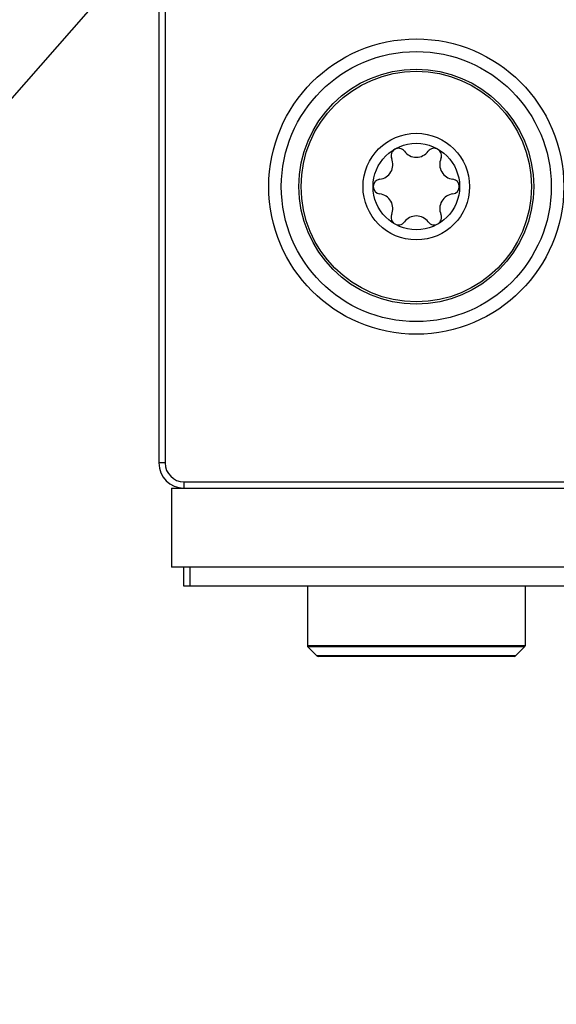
# Model space of a CAD drawing. Header units: inches. Extents: x 0 to 22, y 0 to 17.
# Tile 36 of 106: x 6.976 to 7.403, y 8.921 to 9.704. Entities that reach past the tile are written whole.
import ezdxf

# ---------------------------------------------------------------- set-up
doc = ezdxf.new("R2010")
doc.units = ezdxf.units.IN
doc.header["$LTSCALE"] = 1.21
doc.header["$MEASUREMENT"] = 0
doc.layers.get('0').update_dxf_attribs({"linetype": 'CONTINUOUS'})
for name, color, linetype in [('02___PRT_ALL_AXES', 7, 'CONTINUOUS'), ('DETAIL', 7, 'CONTINUOUS'), ('LAYER_1', 7, 'CONTINUOUS')]:
    doc.layers.add(name, color=color, linetype=linetype)
doc.styles.get("Standard").update_dxf_attribs({"font": 'txt', "width": 0.95})
doc.dimstyles.get("Standard").update_dxf_attribs({"dimtxt": 0.125, "dimasz": 0.1875, "dimexe": 0.125, "dimexo": 0.0625, "dimgap": 0.09, "dimtad": 0, "dimtih": 1, "dimtoh": 1, "dimdec": 3, "dimzin": 4, "dimdsep": 46, "dimtxsty": 'STANDARD', "dimblk": '_FILLED', "dimblk1": '_FILLED', "dimblk2": '_FILLED', "dimcen": 0.09, "dimadec": 3, "dimazin": 1, "dimtol": 1, "dimtp": 0.005, "dimtm": 0.005, "dimtfac": 1, "dimtdec": 3, "dimtofl": 0, "dimtmove": 0, "dimatfit": 3, "dimldrblk": '_FILLED', "dimfxl": 1, "dimtolj": 1, "dimtzin": 4, "dimarcsym": 0})

# ---------------------------------------------------------------- blocks, each defined once
blk = doc.blocks.new('_FILLED')
at = {"color": 0, "linetype": 'BYBLOCK'}
blk.add_solid([(0, 0), (-1, 0.1667), (-1, -0.1667)], dxfattribs=at)

msp = doc.modelspace()

# ---------------------------------------------------------------- linework, layer by layer
at = {"color": 7, "linetype": 'CONTINUOUS'}
for p, q in [((7.0868, 14.95645), (7.0868, 9.35145)), ((7.0918, 9.74845), (7.0918, 9.35145)), ((7.0918, 9.35145), (7.0868, 9.35145)), ((7.1068, 9.33645), (10.7538, 9.33645)), ((7.1068, 9.33645), (7.1068, 9.33145)), ((7.0968, 9.33145), (10.7638, 9.33145)), ((7.0968, 9.33145), (7.0968, 9.26845)), ((10.7638, 9.26845), (7.0968, 9.26845)), ((7.1068, 9.25345), (7.1068, 9.26845)), ((7.1118, 9.25345), (7.1118, 9.26845)), ((10.7538, 9.25345), (7.1068, 9.25345)), ((7.20519, 9.25345), (7.20519, 9.20592)), ((7.37842, 9.25345), (7.37842, 9.20592)), ((7.37842, 9.20592), (7.20519, 9.20592)), ((7.20554, 9.20508), (7.21272, 9.1979)), ((7.37807, 9.20508), (7.20554, 9.20508)), ((7.37807, 9.20508), (7.37089, 9.1979)), ((7.37089, 9.1979), (7.21272, 9.1979)), ((7.37005, 9.19755), (7.21355, 9.19755))]:
    msp.add_line(p, q, dxfattribs=at)
for radius in [0.1175, 0.1075, 0.03445]:
    msp.add_circle((7.2918, 9.57145), radius, dxfattribs=at)
for centre, radius, start, end in [((7.27763, 9.596), 0.00591, 36.8699, 203.1301), ((7.30598, 9.596), 0.00591, 336.8699, 143.1301), ((7.26134, 9.58904), 0.01181, 276.8699, 23.1301), ((7.2918, 9.60663), 0.01181, 216.8699, 323.1301), ((7.32227, 9.58904), 0.01181, 156.8699, 263.1301), ((7.26346, 9.57145), 0.00591, 96.8699, 263.1301), ((7.32015, 9.57145), 0.00591, 276.8699, 83.1301), ((7.26134, 9.55386), 0.01181, 336.8699, 83.1301), ((7.32227, 9.55386), 0.01181, 96.8699, 203.1301), ((7.27763, 9.5469), 0.00591, 156.8699, 323.1301), ((7.2918, 9.53627), 0.01181, 36.8699, 143.1301), ((7.30598, 9.5469), 0.00591, 216.8699, 23.1301), ((7.1068, 9.35145), 0.02, 180, 270), ((7.1068, 9.35145), 0.015, 180, 270), ((7.20637, 9.20592), 0.00118, 180, 225), ((7.37724, 9.20592), 0.00118, 315, 360), ((7.21355, 9.19873), 0.00118, 225, 270), ((7.37005, 9.19873), 0.00118, 270, 315)]:
    msp.add_arc(centre, radius, start, end, dxfattribs=at)
at = {"layer": '02___PRT_ALL_AXES', "color": 7, "linetype": 'CONTINUOUS'}
for radius in [0.0935, 0.09175, 0.0424]:
    msp.add_circle((7.2918, 9.57145), radius, dxfattribs=at)
at = {"layer": 'LAYER_1', "color": 7, "linetype": 'CONTINUOUS'}
msp.add_line((10.7538, 9.25345), (7.1068, 9.25345), dxfattribs=at)

# ---------------------------------------------------------------- leaders
at = {"layer": 'DETAIL', "color": 2, "linetype": 'CONTINUOUS'}
msp.add_leader([(7.26741, 9.98123), (6.3368, 8.92061), (6.0868, 8.92061)], dimstyle='STANDARD', override={"dimtad": 0}, dxfattribs=at)

doc.saveas('drawing.dxf')
